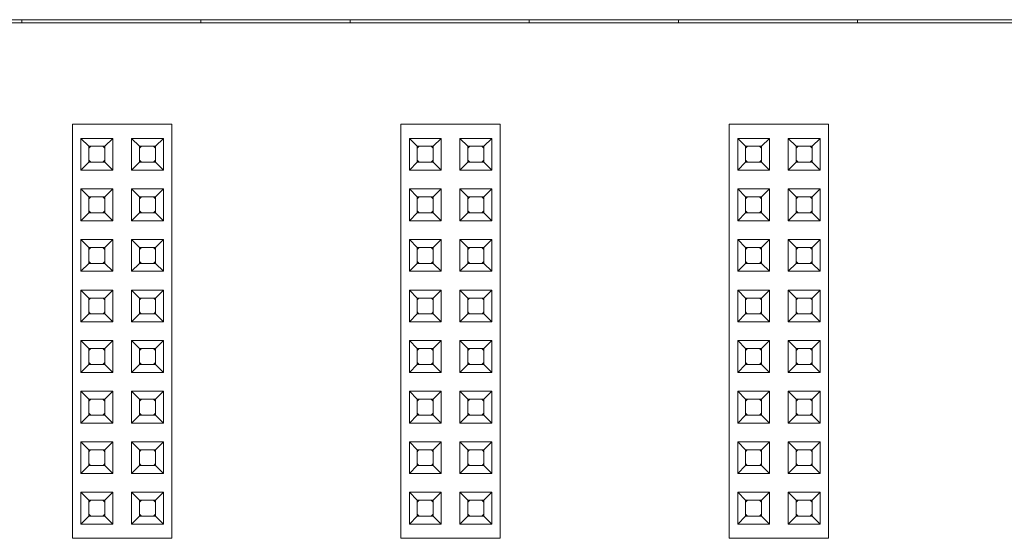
# Model space of a CAD drawing. Header units: millimetres. Extents: x -85 to 520, y 111 to 242.
# Tile 24 of 36: x 320 to 370, y 184 to 210. Entities that reach past the tile are written whole.
import ezdxf

# ---------------------------------------------------------------- set-up
doc = ezdxf.new("R2010")
doc.units = ezdxf.units.MM

msp = doc.modelspace()

# ---------------------------------------------------------------- linework, layer by layer
at = {"color": 7, "linetype": 'Continuous', "lineweight": 15}
for p, q in [((484.628, 209.466), (-82.554, 209.466)), ((465.346, 209.616), (300.346, 209.616)), ((320.596, 209.466), (320.596, 209.616)), ((329.596, 209.466), (329.596, 209.616)), ((337.096, 209.466), (337.096, 209.616)), ((346.096, 209.466), (346.096, 209.616)), ((353.596, 209.466), (353.596, 209.616)), ((362.596, 209.616), (362.596, 209.466)), ((323.146, 183.566), (323.146, 204.366)), ((323.146, 204.366), (328.146, 204.366)), ((328.146, 183.566), (328.146, 204.366)), ((339.646, 183.566), (339.646, 204.366)), ((339.646, 204.366), (344.646, 204.366)), ((344.646, 183.566), (344.646, 204.366)), ((356.146, 183.566), (356.146, 204.366)), ((356.146, 204.366), (361.146, 204.366)), ((361.146, 183.566), (361.146, 204.366)), ((323.576, 203.656), (325.176, 203.656)), ((323.576, 203.656), (323.976, 203.256)), ((323.576, 202.056), (323.576, 203.656)), ((324.776, 203.256), (325.176, 203.656)), ((325.176, 203.656), (325.176, 202.056)), ((326.116, 202.056), (326.116, 203.656)), ((326.116, 203.656), (326.516, 203.256)), ((326.116, 203.656), (327.716, 203.656)), ((327.316, 203.256), (327.716, 203.656)), ((327.716, 203.656), (327.716, 202.056)), ((340.076, 203.656), (341.676, 203.656)), ((340.076, 202.056), (340.076, 203.656)), ((340.076, 203.656), (340.476, 203.256)), ((341.276, 203.256), (341.676, 203.656)), ((341.676, 203.656), (341.676, 202.056)), ((342.616, 203.656), (344.216, 203.656)), ((342.616, 203.656), (343.016, 203.256)), ((342.616, 202.056), (342.616, 203.656)), ((343.816, 203.256), (344.216, 203.656)), ((344.216, 203.656), (344.216, 202.056)), ((356.576, 202.056), (356.576, 203.656)), ((356.576, 203.656), (356.976, 203.256)), ((356.576, 203.656), (358.176, 203.656)), ((357.776, 203.256), (358.176, 203.656)), ((358.176, 203.656), (358.176, 202.056)), ((359.116, 203.656), (360.716, 203.656)), ((359.116, 202.056), (359.116, 203.656)), ((359.116, 203.656), (359.516, 203.256)), ((360.316, 203.256), (360.716, 203.656)), ((360.716, 203.656), (360.716, 202.056)), ((323.976, 203.256), (324.776, 203.256)), ((323.976, 202.456), (323.976, 203.256)), ((324.776, 203.256), (324.776, 202.456)), ((326.516, 202.456), (326.516, 203.256)), ((326.516, 203.256), (327.316, 203.256)), ((327.316, 203.256), (327.316, 202.456)), ((340.476, 203.256), (341.276, 203.256)), ((340.476, 202.456), (340.476, 203.256)), ((341.276, 203.256), (341.276, 202.456)), ((343.016, 203.256), (343.816, 203.256)), ((343.016, 202.456), (343.016, 203.256)), ((343.816, 203.256), (343.816, 202.456)), ((356.976, 202.456), (356.976, 203.256)), ((356.976, 203.256), (357.776, 203.256)), ((357.776, 203.256), (357.776, 202.456)), ((359.516, 203.256), (360.316, 203.256)), ((359.516, 202.456), (359.516, 203.256)), ((360.316, 203.256), (360.316, 202.456)), ((323.576, 202.056), (323.976, 202.456)), ((324.776, 202.456), (323.976, 202.456)), ((325.176, 202.056), (324.776, 202.456)), ((326.116, 202.056), (326.516, 202.456)), ((327.316, 202.456), (326.516, 202.456)), ((327.716, 202.056), (327.316, 202.456)), ((340.076, 202.056), (340.476, 202.456)), ((341.276, 202.456), (340.476, 202.456)), ((341.676, 202.056), (341.276, 202.456)), ((342.616, 202.056), (343.016, 202.456)), ((343.816, 202.456), (343.016, 202.456)), ((344.216, 202.056), (343.816, 202.456)), ((356.576, 202.056), (356.976, 202.456)), ((357.776, 202.456), (356.976, 202.456)), ((358.176, 202.056), (357.776, 202.456)), ((359.116, 202.056), (359.516, 202.456)), ((360.316, 202.456), (359.516, 202.456)), ((360.716, 202.056), (360.316, 202.456)), ((325.176, 202.056), (323.576, 202.056)), ((327.716, 202.056), (326.116, 202.056)), ((341.676, 202.056), (340.076, 202.056)), ((344.216, 202.056), (342.616, 202.056)), ((358.176, 202.056), (356.576, 202.056)), ((360.716, 202.056), (359.116, 202.056)), ((323.576, 201.116), (325.176, 201.116)), ((323.576, 201.116), (323.976, 200.716)), ((323.576, 199.516), (323.576, 201.116)), ((324.776, 200.716), (325.176, 201.116)), ((325.176, 201.116), (325.176, 199.516)), ((326.116, 199.516), (326.116, 201.116)), ((326.116, 201.116), (326.516, 200.716)), ((326.116, 201.116), (327.716, 201.116)), ((327.316, 200.716), (327.716, 201.116)), ((327.716, 201.116), (327.716, 199.516)), ((340.076, 201.116), (341.676, 201.116)), ((340.076, 199.516), (340.076, 201.116)), ((340.076, 201.116), (340.476, 200.716)), ((341.276, 200.716), (341.676, 201.116)), ((341.676, 201.116), (341.676, 199.516)), ((342.616, 201.116), (344.216, 201.116)), ((342.616, 201.116), (343.016, 200.716)), ((342.616, 199.516), (342.616, 201.116)), ((343.816, 200.716), (344.216, 201.116)), ((344.216, 201.116), (344.216, 199.516)), ((356.576, 199.516), (356.576, 201.116)), ((356.576, 201.116), (356.976, 200.716)), ((356.576, 201.116), (358.176, 201.116)), ((357.776, 200.716), (358.176, 201.116)), ((358.176, 201.116), (358.176, 199.516)), ((359.116, 201.116), (360.716, 201.116)), ((359.116, 199.516), (359.116, 201.116)), ((359.116, 201.116), (359.516, 200.716)), ((360.316, 200.716), (360.716, 201.116)), ((360.716, 201.116), (360.716, 199.516)), ((323.976, 200.716), (324.776, 200.716)), ((323.976, 199.916), (323.976, 200.716)), ((324.776, 200.716), (324.776, 199.916)), ((326.516, 199.916), (326.516, 200.716)), ((326.516, 200.716), (327.316, 200.716)), ((327.316, 200.716), (327.316, 199.916)), ((340.476, 200.716), (341.276, 200.716)), ((340.476, 199.916), (340.476, 200.716)), ((341.276, 200.716), (341.276, 199.916)), ((343.016, 200.716), (343.816, 200.716)), ((343.016, 199.916), (343.016, 200.716)), ((343.816, 200.716), (343.816, 199.916)), ((356.976, 199.916), (356.976, 200.716)), ((356.976, 200.716), (357.776, 200.716)), ((357.776, 200.716), (357.776, 199.916)), ((359.516, 199.916), (359.516, 200.716)), ((359.516, 200.716), (360.316, 200.716)), ((360.316, 200.716), (360.316, 199.916)), ((323.576, 199.516), (323.976, 199.916)), ((324.776, 199.916), (323.976, 199.916)), ((325.176, 199.516), (324.776, 199.916)), ((326.116, 199.516), (326.516, 199.916)), ((327.316, 199.916), (326.516, 199.916)), ((327.716, 199.516), (327.316, 199.916)), ((340.076, 199.516), (340.476, 199.916)), ((341.276, 199.916), (340.476, 199.916)), ((341.676, 199.516), (341.276, 199.916)), ((342.616, 199.516), (343.016, 199.916)), ((343.816, 199.916), (343.016, 199.916)), ((344.216, 199.516), (343.816, 199.916)), ((356.576, 199.516), (356.976, 199.916)), ((357.776, 199.916), (356.976, 199.916)), ((358.176, 199.516), (357.776, 199.916)), ((359.116, 199.516), (359.516, 199.916)), ((360.316, 199.916), (359.516, 199.916)), ((360.716, 199.516), (360.316, 199.916)), ((325.176, 199.516), (323.576, 199.516)), ((327.716, 199.516), (326.116, 199.516)), ((341.676, 199.516), (340.076, 199.516)), ((344.216, 199.516), (342.616, 199.516)), ((358.176, 199.516), (356.576, 199.516)), ((360.716, 199.516), (359.116, 199.516)), ((323.576, 196.976), (323.576, 198.576)), ((323.576, 198.576), (323.976, 198.176)), ((323.576, 198.576), (325.176, 198.576)), ((324.776, 198.176), (325.176, 198.576)), ((325.176, 198.576), (325.176, 196.976)), ((326.116, 198.576), (327.716, 198.576)), ((326.116, 198.576), (326.516, 198.176)), ((326.116, 196.976), (326.116, 198.576)), ((327.316, 198.176), (327.716, 198.576)), ((327.716, 198.576), (327.716, 196.976)), ((340.076, 198.576), (341.676, 198.576)), ((340.076, 198.576), (340.476, 198.176)), ((340.076, 196.976), (340.076, 198.576)), ((341.276, 198.176), (341.676, 198.576)), ((341.676, 198.576), (341.676, 196.976)), ((342.616, 196.976), (342.616, 198.576)), ((342.616, 198.576), (343.016, 198.176)), ((342.616, 198.576), (344.216, 198.576)), ((343.816, 198.176), (344.216, 198.576)), ((344.216, 198.576), (344.216, 196.976)), ((356.576, 196.976), (356.576, 198.576)), ((356.576, 198.576), (356.976, 198.176)), ((356.576, 198.576), (358.176, 198.576)), ((357.776, 198.176), (358.176, 198.576)), ((358.176, 198.576), (358.176, 196.976)), ((359.116, 198.576), (360.716, 198.576)), ((359.116, 196.976), (359.116, 198.576)), ((359.116, 198.576), (359.516, 198.176)), ((360.316, 198.176), (360.716, 198.576)), ((360.716, 198.576), (360.716, 196.976)), ((323.976, 197.376), (323.976, 198.176)), ((323.976, 198.176), (324.776, 198.176)), ((324.776, 198.176), (324.776, 197.376)), ((326.516, 198.176), (327.316, 198.176)), ((326.516, 197.376), (326.516, 198.176)), ((327.316, 198.176), (327.316, 197.376)), ((340.476, 198.176), (341.276, 198.176)), ((340.476, 197.376), (340.476, 198.176)), ((341.276, 198.176), (341.276, 197.376)), ((343.016, 197.376), (343.016, 198.176)), ((343.016, 198.176), (343.816, 198.176)), ((343.816, 198.176), (343.816, 197.376)), ((356.976, 197.376), (356.976, 198.176)), ((356.976, 198.176), (357.776, 198.176)), ((357.776, 198.176), (357.776, 197.376)), ((359.516, 197.376), (359.516, 198.176)), ((359.516, 198.176), (360.316, 198.176)), ((360.316, 198.176), (360.316, 197.376)), ((323.576, 196.976), (323.976, 197.376)), ((325.176, 196.976), (323.576, 196.976)), ((324.776, 197.376), (323.976, 197.376)), ((325.176, 196.976), (324.776, 197.376)), ((326.116, 196.976), (326.516, 197.376)), ((327.716, 196.976), (326.116, 196.976)), ((327.316, 197.376), (326.516, 197.376)), ((327.716, 196.976), (327.316, 197.376)), ((340.076, 196.976), (340.476, 197.376)), ((341.676, 196.976), (340.076, 196.976)), ((341.276, 197.376), (340.476, 197.376)), ((341.676, 196.976), (341.276, 197.376)), ((342.616, 196.976), (343.016, 197.376)), ((344.216, 196.976), (342.616, 196.976)), ((343.816, 197.376), (343.016, 197.376)), ((344.216, 196.976), (343.816, 197.376)), ((356.576, 196.976), (356.976, 197.376)), ((358.176, 196.976), (356.576, 196.976)), ((357.776, 197.376), (356.976, 197.376)), ((358.176, 196.976), (357.776, 197.376)), ((359.116, 196.976), (359.516, 197.376)), ((360.716, 196.976), (359.116, 196.976)), ((360.316, 197.376), (359.516, 197.376)), ((360.716, 196.976), (360.316, 197.376)), ((323.576, 196.036), (325.176, 196.036)), ((323.576, 196.036), (323.976, 195.636)), ((323.576, 194.436), (323.576, 196.036)), ((324.776, 195.636), (325.176, 196.036)), ((325.176, 196.036), (325.176, 194.436)), ((326.116, 194.436), (326.116, 196.036)), ((326.116, 196.036), (326.516, 195.636)), ((326.116, 196.036), (327.716, 196.036)), ((327.316, 195.636), (327.716, 196.036)), ((327.716, 196.036), (327.716, 194.436)), ((340.076, 194.436), (340.076, 196.036)), ((340.076, 196.036), (340.476, 195.636)), ((340.076, 196.036), (341.676, 196.036)), ((341.276, 195.636), (341.676, 196.036)), ((341.676, 196.036), (341.676, 194.436)), ((342.616, 196.036), (344.216, 196.036)), ((342.616, 196.036), (343.016, 195.636)), ((342.616, 194.436), (342.616, 196.036)), ((343.816, 195.636), (344.216, 196.036)), ((344.216, 196.036), (344.216, 194.436)), ((356.576, 194.436), (356.576, 196.036)), ((356.576, 196.036), (356.976, 195.636)), ((356.576, 196.036), (358.176, 196.036)), ((357.776, 195.636), (358.176, 196.036)), ((358.176, 196.036), (358.176, 194.436)), ((359.116, 196.036), (360.716, 196.036)), ((359.116, 194.436), (359.116, 196.036)), ((359.116, 196.036), (359.516, 195.636)), ((360.316, 195.636), (360.716, 196.036)), ((360.716, 196.036), (360.716, 194.436)), ((323.976, 195.636), (324.776, 195.636)), ((323.976, 194.836), (323.976, 195.636)), ((324.776, 195.636), (324.776, 194.836)), ((326.516, 194.836), (326.516, 195.636)), ((326.516, 195.636), (327.316, 195.636)), ((327.316, 195.636), (327.316, 194.836)), ((340.476, 194.836), (340.476, 195.636)), ((340.476, 195.636), (341.276, 195.636)), ((341.276, 195.636), (341.276, 194.836)), ((343.016, 195.636), (343.816, 195.636)), ((343.016, 194.836), (343.016, 195.636)), ((343.816, 195.636), (343.816, 194.836)), ((356.976, 194.836), (356.976, 195.636)), ((356.976, 195.636), (357.776, 195.636)), ((357.776, 195.636), (357.776, 194.836)), ((359.516, 195.636), (360.316, 195.636)), ((359.516, 194.836), (359.516, 195.636)), ((360.316, 195.636), (360.316, 194.836)), ((323.576, 194.436), (323.976, 194.836)), ((324.776, 194.836), (323.976, 194.836)), ((325.176, 194.436), (324.776, 194.836)), ((326.116, 194.436), (326.516, 194.836)), ((327.316, 194.836), (326.516, 194.836)), ((327.716, 194.436), (327.316, 194.836)), ((340.076, 194.436), (340.476, 194.836)), ((341.276, 194.836), (340.476, 194.836)), ((341.676, 194.436), (341.276, 194.836)), ((342.616, 194.436), (343.016, 194.836)), ((343.816, 194.836), (343.016, 194.836)), ((344.216, 194.436), (343.816, 194.836)), ((356.576, 194.436), (356.976, 194.836)), ((357.776, 194.836), (356.976, 194.836)), ((358.176, 194.436), (357.776, 194.836)), ((359.116, 194.436), (359.516, 194.836)), ((360.316, 194.836), (359.516, 194.836)), ((360.716, 194.436), (360.316, 194.836)), ((325.176, 194.436), (323.576, 194.436)), ((327.716, 194.436), (326.116, 194.436)), ((341.676, 194.436), (340.076, 194.436)), ((344.216, 194.436), (342.616, 194.436)), ((358.176, 194.436), (356.576, 194.436)), ((360.716, 194.436), (359.116, 194.436)), ((323.576, 191.896), (323.576, 193.496)), ((323.576, 193.496), (323.976, 193.096)), ((323.576, 193.496), (325.176, 193.496)), ((324.776, 193.096), (325.176, 193.496)), ((325.176, 193.496), (325.176, 191.896)), ((326.116, 193.496), (327.716, 193.496)), ((326.116, 193.496), (326.516, 193.096)), ((326.116, 191.896), (326.116, 193.496)), ((327.316, 193.096), (327.716, 193.496)), ((327.716, 193.496), (327.716, 191.896)), ((340.076, 193.496), (341.676, 193.496)), ((340.076, 193.496), (340.476, 193.096)), ((340.076, 191.896), (340.076, 193.496)), ((341.276, 193.096), (341.676, 193.496)), ((341.676, 193.496), (341.676, 191.896)), ((342.616, 193.496), (344.216, 193.496)), ((342.616, 193.496), (343.016, 193.096)), ((342.616, 191.896), (342.616, 193.496)), ((343.816, 193.096), (344.216, 193.496)), ((344.216, 193.496), (344.216, 191.896)), ((356.576, 191.896), (356.576, 193.496)), ((356.576, 193.496), (356.976, 193.096)), ((356.576, 193.496), (358.176, 193.496)), ((357.776, 193.096), (358.176, 193.496)), ((358.176, 193.496), (358.176, 191.896)), ((359.116, 193.496), (360.716, 193.496)), ((359.116, 191.896), (359.116, 193.496)), ((359.116, 193.496), (359.516, 193.096)), ((360.316, 193.096), (360.716, 193.496)), ((360.716, 193.496), (360.716, 191.896)), ((323.976, 192.296), (323.976, 193.096)), ((323.976, 193.096), (324.776, 193.096)), ((324.776, 193.096), (324.776, 192.296)), ((326.516, 193.096), (327.316, 193.096)), ((326.516, 192.296), (326.516, 193.096)), ((327.316, 193.096), (327.316, 192.296)), ((340.476, 193.096), (341.276, 193.096)), ((340.476, 192.296), (340.476, 193.096)), ((341.276, 193.096), (341.276, 192.296)), ((343.016, 193.096), (343.816, 193.096)), ((343.016, 192.296), (343.016, 193.096)), ((343.816, 193.096), (343.816, 192.296)), ((356.976, 192.296), (356.976, 193.096)), ((356.976, 193.096), (357.776, 193.096)), ((357.776, 193.096), (357.776, 192.296)), ((359.516, 192.296), (359.516, 193.096)), ((359.516, 193.096), (360.316, 193.096)), ((360.316, 193.096), (360.316, 192.296)), ((323.576, 191.896), (323.976, 192.296)), ((324.776, 192.296), (323.976, 192.296)), ((325.176, 191.896), (324.776, 192.296)), ((326.116, 191.896), (326.516, 192.296)), ((327.316, 192.296), (326.516, 192.296)), ((327.716, 191.896), (327.316, 192.296)), ((340.076, 191.896), (340.476, 192.296)), ((341.276, 192.296), (340.476, 192.296)), ((341.676, 191.896), (341.276, 192.296)), ((342.616, 191.896), (343.016, 192.296)), ((343.816, 192.296), (343.016, 192.296)), ((344.216, 191.896), (343.816, 192.296)), ((356.576, 191.896), (356.976, 192.296)), ((357.776, 192.296), (356.976, 192.296)), ((358.176, 191.896), (357.776, 192.296)), ((359.116, 191.896), (359.516, 192.296)), ((360.316, 192.296), (359.516, 192.296)), ((360.716, 191.896), (360.316, 192.296)), ((325.176, 191.896), (323.576, 191.896)), ((327.716, 191.896), (326.116, 191.896)), ((341.676, 191.896), (340.076, 191.896)), ((344.216, 191.896), (342.616, 191.896)), ((358.176, 191.896), (356.576, 191.896)), ((360.716, 191.896), (359.116, 191.896)), ((323.576, 190.956), (325.176, 190.956)), ((323.576, 190.956), (323.976, 190.556)), ((323.576, 189.356), (323.576, 190.956)), ((323.976, 190.556), (324.776, 190.556)), ((323.976, 189.756), (323.976, 190.556)), ((324.776, 190.556), (325.176, 190.956)), ((324.776, 190.556), (324.776, 189.756)), ((325.176, 190.956), (325.176, 189.356)), ((326.116, 189.356), (326.116, 190.956)), ((326.116, 190.956), (326.516, 190.556)), ((326.116, 190.956), (327.716, 190.956)), ((326.516, 189.756), (326.516, 190.556)), ((326.516, 190.556), (327.316, 190.556)), ((327.316, 190.556), (327.716, 190.956)), ((327.316, 190.556), (327.316, 189.756)), ((327.716, 190.956), (327.716, 189.356)), ((340.076, 190.956), (341.676, 190.956)), ((340.076, 189.356), (340.076, 190.956)), ((340.076, 190.956), (340.476, 190.556)), ((340.476, 189.756), (340.476, 190.556)), ((340.476, 190.556), (341.276, 190.556)), ((341.276, 190.556), (341.676, 190.956)), ((341.276, 190.556), (341.276, 189.756)), ((341.676, 190.956), (341.676, 189.356)), ((342.616, 189.356), (342.616, 190.956)), ((342.616, 190.956), (343.016, 190.556)), ((342.616, 190.956), (344.216, 190.956)), ((343.016, 189.756), (343.016, 190.556)), ((343.016, 190.556), (343.816, 190.556)), ((343.816, 190.556), (344.216, 190.956)), ((343.816, 190.556), (343.816, 189.756)), ((344.216, 190.956), (344.216, 189.356)), ((356.576, 190.956), (358.176, 190.956)), ((356.576, 189.356), (356.576, 190.956)), ((356.576, 190.956), (356.976, 190.556)), ((356.976, 189.756), (356.976, 190.556)), ((356.976, 190.556), (357.776, 190.556)), ((357.776, 190.556), (358.176, 190.956)), ((357.776, 190.556), (357.776, 189.756)), ((358.176, 190.956), (358.176, 189.356)), ((359.116, 190.956), (360.716, 190.956)), ((359.116, 189.356), (359.116, 190.956)), ((359.116, 190.956), (359.516, 190.556)), ((359.516, 190.556), (360.316, 190.556)), ((359.516, 189.756), (359.516, 190.556)), ((360.316, 190.556), (360.716, 190.956)), ((360.316, 190.556), (360.316, 189.756)), ((360.716, 190.956), (360.716, 189.356)), ((323.576, 189.356), (323.976, 189.756)), ((324.776, 189.756), (323.976, 189.756)), ((325.176, 189.356), (324.776, 189.756)), ((326.116, 189.356), (326.516, 189.756)), ((327.316, 189.756), (326.516, 189.756)), ((327.716, 189.356), (327.316, 189.756)), ((340.076, 189.356), (340.476, 189.756)), ((341.276, 189.756), (340.476, 189.756)), ((341.676, 189.356), (341.276, 189.756)), ((342.616, 189.356), (343.016, 189.756)), ((343.816, 189.756), (343.016, 189.756)), ((344.216, 189.356), (343.816, 189.756)), ((356.576, 189.356), (356.976, 189.756)), ((357.776, 189.756), (356.976, 189.756)), ((358.176, 189.356), (357.776, 189.756)), ((359.116, 189.356), (359.516, 189.756)), ((360.316, 189.756), (359.516, 189.756)), ((360.716, 189.356), (360.316, 189.756)), ((325.176, 189.356), (323.576, 189.356)), ((327.716, 189.356), (326.116, 189.356)), ((341.676, 189.356), (340.076, 189.356)), ((344.216, 189.356), (342.616, 189.356)), ((358.176, 189.356), (356.576, 189.356)), ((360.716, 189.356), (359.116, 189.356)), ((323.576, 186.816), (323.576, 188.416)), ((323.576, 188.416), (323.976, 188.016)), ((323.576, 188.416), (325.176, 188.416)), ((323.976, 187.216), (323.976, 188.016)), ((323.976, 188.016), (324.776, 188.016)), ((324.776, 188.016), (325.176, 188.416)), ((324.776, 188.016), (324.776, 187.216)), ((325.176, 188.416), (325.176, 186.816)), ((326.116, 188.416), (327.716, 188.416)), ((326.116, 188.416), (326.516, 188.016)), ((326.116, 186.816), (326.116, 188.416)), ((326.516, 188.016), (327.316, 188.016)), ((326.516, 187.216), (326.516, 188.016)), ((327.316, 188.016), (327.716, 188.416)), ((327.316, 188.016), (327.316, 187.216)), ((327.716, 188.416), (327.716, 186.816)), ((340.076, 188.416), (341.676, 188.416)), ((340.076, 186.816), (340.076, 188.416)), ((340.076, 188.416), (340.476, 188.016)), ((340.476, 188.016), (341.276, 188.016)), ((340.476, 187.216), (340.476, 188.016)), ((341.276, 188.016), (341.676, 188.416)), ((341.276, 188.016), (341.276, 187.216)), ((341.676, 188.416), (341.676, 186.816)), ((342.616, 186.816), (342.616, 188.416)), ((342.616, 188.416), (343.016, 188.016)), ((342.616, 188.416), (344.216, 188.416)), ((343.016, 187.216), (343.016, 188.016)), ((343.016, 188.016), (343.816, 188.016)), ((343.816, 188.016), (344.216, 188.416)), ((343.816, 188.016), (343.816, 187.216)), ((344.216, 188.416), (344.216, 186.816)), ((356.576, 188.416), (358.176, 188.416)), ((356.576, 186.816), (356.576, 188.416)), ((356.576, 188.416), (356.976, 188.016)), ((356.976, 187.216), (356.976, 188.016)), ((356.976, 188.016), (357.776, 188.016)), ((357.776, 188.016), (358.176, 188.416)), ((357.776, 188.016), (357.776, 187.216)), ((358.176, 188.416), (358.176, 186.816)), ((359.116, 188.416), (360.716, 188.416)), ((359.116, 186.816), (359.116, 188.416)), ((359.116, 188.416), (359.516, 188.016)), ((359.516, 187.216), (359.516, 188.016)), ((359.516, 188.016), (360.316, 188.016)), ((360.316, 188.016), (360.716, 188.416)), ((360.316, 188.016), (360.316, 187.216)), ((360.716, 188.416), (360.716, 186.816)), ((323.576, 186.816), (323.976, 187.216)), ((324.776, 187.216), (323.976, 187.216)), ((325.176, 186.816), (324.776, 187.216)), ((326.116, 186.816), (326.516, 187.216)), ((327.316, 187.216), (326.516, 187.216)), ((327.716, 186.816), (327.316, 187.216)), ((340.076, 186.816), (340.476, 187.216)), ((341.276, 187.216), (340.476, 187.216)), ((341.676, 186.816), (341.276, 187.216)), ((342.616, 186.816), (343.016, 187.216)), ((343.816, 187.216), (343.016, 187.216)), ((344.216, 186.816), (343.816, 187.216)), ((356.576, 186.816), (356.976, 187.216)), ((357.776, 187.216), (356.976, 187.216)), ((358.176, 186.816), (357.776, 187.216)), ((359.116, 186.816), (359.516, 187.216)), ((360.316, 187.216), (359.516, 187.216)), ((360.716, 186.816), (360.316, 187.216)), ((325.176, 186.816), (323.576, 186.816)), ((327.716, 186.816), (326.116, 186.816)), ((341.676, 186.816), (340.076, 186.816)), ((344.216, 186.816), (342.616, 186.816)), ((358.176, 186.816), (356.576, 186.816)), ((360.716, 186.816), (359.116, 186.816)), ((323.576, 184.276), (323.576, 185.876)), ((323.576, 185.876), (323.976, 185.476)), ((323.576, 185.876), (325.176, 185.876)), ((324.776, 185.476), (325.176, 185.876)), ((325.176, 185.876), (325.176, 184.276)), ((326.116, 185.876), (327.716, 185.876)), ((326.116, 185.876), (326.516, 185.476)), ((326.116, 184.276), (326.116, 185.876)), ((327.316, 185.476), (327.716, 185.876)), ((327.716, 185.876), (327.716, 184.276)), ((340.076, 185.876), (341.676, 185.876)), ((340.076, 184.276), (340.076, 185.876)), ((340.076, 185.876), (340.476, 185.476)), ((341.276, 185.476), (341.676, 185.876)), ((341.676, 185.876), (341.676, 184.276)), ((342.616, 185.876), (344.216, 185.876)), ((342.616, 184.276), (342.616, 185.876)), ((342.616, 185.876), (343.016, 185.476)), ((343.816, 185.476), (344.216, 185.876)), ((344.216, 185.876), (344.216, 184.276)), ((356.576, 185.876), (358.176, 185.876)), ((356.576, 184.276), (356.576, 185.876)), ((356.576, 185.876), (356.976, 185.476)), ((357.776, 185.476), (358.176, 185.876)), ((358.176, 185.876), (358.176, 184.276)), ((359.116, 185.876), (360.716, 185.876)), ((359.116, 184.276), (359.116, 185.876)), ((359.116, 185.876), (359.516, 185.476)), ((360.316, 185.476), (360.716, 185.876)), ((360.716, 185.876), (360.716, 184.276)), ((323.976, 184.676), (323.976, 185.476)), ((323.976, 185.476), (324.776, 185.476)), ((324.776, 185.476), (324.776, 184.676)), ((326.516, 185.476), (327.316, 185.476)), ((326.516, 184.676), (326.516, 185.476)), ((327.316, 185.476), (327.316, 184.676)), ((340.476, 185.476), (341.276, 185.476)), ((340.476, 184.676), (340.476, 185.476)), ((341.276, 185.476), (341.276, 184.676)), ((343.016, 185.476), (343.816, 185.476)), ((343.016, 184.676), (343.016, 185.476)), ((343.816, 185.476), (343.816, 184.676)), ((356.976, 185.476), (357.776, 185.476)), ((356.976, 184.676), (356.976, 185.476)), ((357.776, 185.476), (357.776, 184.676)), ((359.516, 185.476), (360.316, 185.476)), ((359.516, 184.676), (359.516, 185.476)), ((360.316, 185.476), (360.316, 184.676)), ((323.576, 184.276), (323.976, 184.676)), ((324.776, 184.676), (323.976, 184.676)), ((325.176, 184.276), (324.776, 184.676)), ((326.116, 184.276), (326.516, 184.676)), ((327.316, 184.676), (326.516, 184.676)), ((327.716, 184.276), (327.316, 184.676)), ((340.076, 184.276), (340.476, 184.676)), ((341.276, 184.676), (340.476, 184.676)), ((341.676, 184.276), (341.276, 184.676)), ((342.616, 184.276), (343.016, 184.676)), ((343.816, 184.676), (343.016, 184.676)), ((344.216, 184.276), (343.816, 184.676)), ((356.576, 184.276), (356.976, 184.676)), ((357.776, 184.676), (356.976, 184.676)), ((358.176, 184.276), (357.776, 184.676)), ((359.116, 184.276), (359.516, 184.676)), ((360.316, 184.676), (359.516, 184.676)), ((360.716, 184.276), (360.316, 184.676)), ((325.176, 184.276), (323.576, 184.276)), ((327.716, 184.276), (326.116, 184.276)), ((341.676, 184.276), (340.076, 184.276)), ((344.216, 184.276), (342.616, 184.276)), ((358.176, 184.276), (356.576, 184.276)), ((360.716, 184.276), (359.116, 184.276)), ((323.146, 183.566), (328.146, 183.566)), ((339.646, 183.566), (344.646, 183.566)), ((356.146, 183.566), (361.146, 183.566))]:
    msp.add_line(p, q, dxfattribs=at)
at = {"color": 7, "linetype": 'Continuous', "lineweight": 15, "flags": 128}
for points in [[(323.976, 203.156), (324.023, 203.209), (324.076, 203.256)], [(324.676, 203.256), (324.73, 203.209), (324.776, 203.156)], [(326.516, 203.156), (326.563, 203.209), (326.616, 203.256)], [(327.216, 203.256), (327.27, 203.209), (327.316, 203.156)], [(340.476, 203.156), (340.523, 203.209), (340.576, 203.256)], [(341.176, 203.256), (341.23, 203.209), (341.276, 203.156)], [(343.016, 203.156), (343.063, 203.209), (343.116, 203.256)], [(343.716, 203.256), (343.77, 203.209), (343.816, 203.156)], [(356.976, 203.156), (357.023, 203.209), (357.076, 203.256)], [(357.676, 203.256), (357.73, 203.209), (357.776, 203.156)], [(359.516, 203.156), (359.563, 203.209), (359.616, 203.256)], [(360.216, 203.256), (360.27, 203.209), (360.316, 203.156)], [(324.076, 202.456), (324.023, 202.502), (323.976, 202.556)], [(324.776, 202.556), (324.73, 202.502), (324.676, 202.456)], [(326.616, 202.456), (326.563, 202.502), (326.516, 202.556)], [(327.316, 202.556), (327.27, 202.502), (327.216, 202.456)], [(340.576, 202.456), (340.523, 202.502), (340.476, 202.556)], [(341.276, 202.556), (341.23, 202.502), (341.176, 202.456)], [(343.116, 202.456), (343.063, 202.502), (343.016, 202.556)], [(343.816, 202.556), (343.77, 202.502), (343.716, 202.456)], [(357.076, 202.456), (357.023, 202.502), (356.976, 202.556)], [(357.776, 202.556), (357.73, 202.502), (357.676, 202.456)], [(359.616, 202.456), (359.563, 202.502), (359.516, 202.556)], [(360.316, 202.556), (360.27, 202.502), (360.216, 202.456)], [(323.976, 200.616), (324.023, 200.669), (324.076, 200.716)], [(324.676, 200.716), (324.73, 200.669), (324.776, 200.616)], [(326.516, 200.616), (326.563, 200.669), (326.616, 200.716)], [(327.216, 200.716), (327.27, 200.669), (327.316, 200.616)], [(340.476, 200.616), (340.523, 200.669), (340.576, 200.716)], [(341.176, 200.716), (341.23, 200.669), (341.276, 200.616)], [(343.016, 200.616), (343.063, 200.669), (343.116, 200.716)], [(343.716, 200.716), (343.77, 200.669), (343.816, 200.616)], [(356.976, 200.616), (357.023, 200.669), (357.076, 200.716)], [(357.676, 200.716), (357.73, 200.669), (357.776, 200.616)], [(359.516, 200.616), (359.563, 200.669), (359.616, 200.716)], [(360.216, 200.716), (360.27, 200.669), (360.316, 200.616)], [(324.076, 199.916), (324.023, 199.962), (323.976, 200.016)], [(324.776, 200.016), (324.73, 199.962), (324.676, 199.916)], [(326.616, 199.916), (326.563, 199.962), (326.516, 200.016)], [(327.316, 200.016), (327.27, 199.962), (327.216, 199.916)], [(340.576, 199.916), (340.523, 199.962), (340.476, 200.016)], [(341.276, 200.016), (341.23, 199.962), (341.176, 199.916)], [(343.116, 199.916), (343.063, 199.962), (343.016, 200.016)], [(343.816, 200.016), (343.77, 199.962), (343.716, 199.916)], [(357.076, 199.916), (357.023, 199.962), (356.976, 200.016)], [(357.776, 200.016), (357.73, 199.962), (357.676, 199.916)], [(359.616, 199.916), (359.563, 199.962), (359.516, 200.016)], [(360.316, 200.016), (360.27, 199.962), (360.216, 199.916)], [(323.976, 198.076), (324.023, 198.129), (324.076, 198.176)], [(324.676, 198.176), (324.73, 198.129), (324.776, 198.076)], [(326.516, 198.076), (326.563, 198.129), (326.616, 198.176)], [(327.216, 198.176), (327.27, 198.129), (327.316, 198.076)], [(340.476, 198.076), (340.523, 198.129), (340.576, 198.176)], [(341.176, 198.176), (341.23, 198.129), (341.276, 198.076)], [(343.016, 198.076), (343.063, 198.129), (343.116, 198.176)], [(343.716, 198.176), (343.77, 198.129), (343.816, 198.076)], [(356.976, 198.076), (357.023, 198.129), (357.076, 198.176)], [(357.676, 198.176), (357.73, 198.129), (357.776, 198.076)], [(359.516, 198.076), (359.563, 198.129), (359.616, 198.176)], [(360.216, 198.176), (360.27, 198.129), (360.316, 198.076)], [(324.076, 197.376), (324.023, 197.422), (323.976, 197.476)], [(324.776, 197.476), (324.73, 197.422), (324.676, 197.376)], [(326.616, 197.376), (326.563, 197.422), (326.516, 197.476)], [(327.316, 197.476), (327.27, 197.422), (327.216, 197.376)], [(340.576, 197.376), (340.523, 197.422), (340.476, 197.476)], [(341.276, 197.476), (341.23, 197.422), (341.176, 197.376)], [(343.116, 197.376), (343.063, 197.422), (343.016, 197.476)], [(343.816, 197.476), (343.77, 197.422), (343.716, 197.376)], [(357.076, 197.376), (357.023, 197.422), (356.976, 197.476)], [(357.776, 197.476), (357.73, 197.422), (357.676, 197.376)], [(359.616, 197.376), (359.563, 197.422), (359.516, 197.476)], [(360.316, 197.476), (360.27, 197.422), (360.216, 197.376)], [(323.976, 195.536), (324.023, 195.589), (324.076, 195.636)], [(324.676, 195.636), (324.73, 195.589), (324.776, 195.536)], [(326.516, 195.536), (326.563, 195.589), (326.616, 195.636)], [(327.216, 195.636), (327.27, 195.589), (327.316, 195.536)], [(340.476, 195.536), (340.523, 195.589), (340.576, 195.636)], [(341.176, 195.636), (341.23, 195.589), (341.276, 195.536)], [(343.016, 195.536), (343.063, 195.589), (343.116, 195.636)], [(343.716, 195.636), (343.77, 195.589), (343.816, 195.536)], [(356.976, 195.536), (357.023, 195.589), (357.076, 195.636)], [(357.676, 195.636), (357.73, 195.589), (357.776, 195.536)], [(359.516, 195.536), (359.563, 195.589), (359.616, 195.636)], [(360.216, 195.636), (360.27, 195.589), (360.316, 195.536)], [(324.076, 194.836), (324.023, 194.882), (323.976, 194.936)], [(324.776, 194.936), (324.73, 194.882), (324.676, 194.836)], [(326.616, 194.836), (326.563, 194.882), (326.516, 194.936)], [(327.316, 194.936), (327.27, 194.882), (327.216, 194.836)], [(340.576, 194.836), (340.523, 194.882), (340.476, 194.936)], [(341.276, 194.936), (341.23, 194.882), (341.176, 194.836)], [(343.116, 194.836), (343.063, 194.882), (343.016, 194.936)], [(343.816, 194.936), (343.77, 194.882), (343.716, 194.836)], [(357.076, 194.836), (357.023, 194.882), (356.976, 194.936)], [(357.776, 194.936), (357.73, 194.882), (357.676, 194.836)], [(359.616, 194.836), (359.563, 194.882), (359.516, 194.936)], [(360.316, 194.936), (360.27, 194.882), (360.216, 194.836)], [(323.976, 192.996), (324.023, 193.049), (324.076, 193.096)], [(324.676, 193.096), (324.73, 193.049), (324.776, 192.996)], [(326.516, 192.996), (326.563, 193.049), (326.616, 193.096)], [(327.216, 193.096), (327.27, 193.049), (327.316, 192.996)], [(340.476, 192.996), (340.523, 193.049), (340.576, 193.096)], [(341.176, 193.096), (341.23, 193.049), (341.276, 192.996)], [(343.016, 192.996), (343.063, 193.049), (343.116, 193.096)], [(343.716, 193.096), (343.77, 193.049), (343.816, 192.996)], [(356.976, 192.996), (357.023, 193.049), (357.076, 193.096)], [(357.676, 193.096), (357.73, 193.049), (357.776, 192.996)], [(359.516, 192.996), (359.563, 193.049), (359.616, 193.096)], [(360.216, 193.096), (360.27, 193.049), (360.316, 192.996)], [(324.076, 192.296), (324.023, 192.342), (323.976, 192.396)], [(324.776, 192.396), (324.73, 192.342), (324.676, 192.296)], [(326.616, 192.296), (326.563, 192.342), (326.516, 192.396)], [(327.316, 192.396), (327.27, 192.342), (327.216, 192.296)], [(340.576, 192.296), (340.523, 192.342), (340.476, 192.396)], [(341.276, 192.396), (341.23, 192.342), (341.176, 192.296)], [(343.116, 192.296), (343.063, 192.342), (343.016, 192.396)], [(343.816, 192.396), (343.77, 192.342), (343.716, 192.296)], [(357.076, 192.296), (357.023, 192.342), (356.976, 192.396)], [(357.776, 192.396), (357.73, 192.342), (357.676, 192.296)], [(359.616, 192.296), (359.563, 192.342), (359.516, 192.396)], [(360.316, 192.396), (360.27, 192.342), (360.216, 192.296)], [(323.976, 190.456), (324.023, 190.509), (324.076, 190.556)], [(324.676, 190.556), (324.73, 190.509), (324.776, 190.456)], [(326.516, 190.456), (326.563, 190.509), (326.616, 190.556)], [(327.216, 190.556), (327.27, 190.509), (327.316, 190.456)], [(340.476, 190.456), (340.523, 190.509), (340.576, 190.556)], [(341.176, 190.556), (341.23, 190.509), (341.276, 190.456)], [(343.016, 190.456), (343.063, 190.509), (343.116, 190.556)], [(343.716, 190.556), (343.77, 190.509), (343.816, 190.456)], [(356.976, 190.456), (357.023, 190.509), (357.076, 190.556)], [(357.676, 190.556), (357.73, 190.509), (357.776, 190.456)], [(359.516, 190.456), (359.563, 190.509), (359.616, 190.556)], [(360.216, 190.556), (360.27, 190.509), (360.316, 190.456)], [(324.076, 189.756), (324.023, 189.802), (323.976, 189.856)], [(324.776, 189.856), (324.73, 189.802), (324.676, 189.756)], [(326.616, 189.756), (326.563, 189.802), (326.516, 189.856)], [(327.316, 189.856), (327.27, 189.802), (327.216, 189.756)], [(340.576, 189.756), (340.523, 189.802), (340.476, 189.856)], [(341.276, 189.856), (341.23, 189.802), (341.176, 189.756)], [(343.116, 189.756), (343.063, 189.802), (343.016, 189.856)], [(343.816, 189.856), (343.77, 189.802), (343.716, 189.756)], [(357.076, 189.756), (357.023, 189.802), (356.976, 189.856)], [(357.776, 189.856), (357.73, 189.802), (357.676, 189.756)], [(359.616, 189.756), (359.563, 189.802), (359.516, 189.856)], [(360.316, 189.856), (360.27, 189.802), (360.216, 189.756)], [(323.976, 187.916), (324.023, 187.969), (324.076, 188.016)], [(324.676, 188.016), (324.73, 187.969), (324.776, 187.916)], [(326.516, 187.916), (326.563, 187.969), (326.616, 188.016)], [(327.216, 188.016), (327.27, 187.969), (327.316, 187.916)], [(340.476, 187.916), (340.523, 187.969), (340.576, 188.016)], [(341.176, 188.016), (341.23, 187.969), (341.276, 187.916)], [(343.016, 187.916), (343.063, 187.969), (343.116, 188.016)], [(343.716, 188.016), (343.77, 187.969), (343.816, 187.916)], [(356.976, 187.916), (357.023, 187.969), (357.076, 188.016)], [(357.676, 188.016), (357.73, 187.969), (357.776, 187.916)], [(359.516, 187.916), (359.563, 187.969), (359.616, 188.016)], [(360.216, 188.016), (360.27, 187.969), (360.316, 187.916)], [(324.076, 187.216), (324.023, 187.262), (323.976, 187.316)], [(324.776, 187.316), (324.73, 187.262), (324.676, 187.216)], [(326.616, 187.216), (326.563, 187.262), (326.516, 187.316)], [(327.316, 187.316), (327.27, 187.262), (327.216, 187.216)], [(340.576, 187.216), (340.523, 187.262), (340.476, 187.316)], [(341.276, 187.316), (341.23, 187.262), (341.176, 187.216)], [(343.116, 187.216), (343.063, 187.262), (343.016, 187.316)], [(343.816, 187.316), (343.77, 187.262), (343.716, 187.216)], [(357.076, 187.216), (357.023, 187.262), (356.976, 187.316)], [(357.776, 187.316), (357.73, 187.262), (357.676, 187.216)], [(359.616, 187.216), (359.563, 187.262), (359.516, 187.316)], [(360.316, 187.316), (360.27, 187.262), (360.216, 187.216)], [(323.976, 185.376), (324.023, 185.429), (324.076, 185.476)], [(324.676, 185.476), (324.73, 185.429), (324.776, 185.376)], [(326.516, 185.376), (326.563, 185.429), (326.616, 185.476)], [(327.216, 185.476), (327.27, 185.429), (327.316, 185.376)], [(340.476, 185.376), (340.523, 185.429), (340.576, 185.476)], [(341.176, 185.476), (341.23, 185.429), (341.276, 185.376)], [(343.016, 185.376), (343.063, 185.429), (343.116, 185.476)], [(343.716, 185.476), (343.77, 185.429), (343.816, 185.376)], [(356.976, 185.376), (357.023, 185.429), (357.076, 185.476)], [(357.676, 185.476), (357.73, 185.429), (357.776, 185.376)], [(359.516, 185.376), (359.563, 185.429), (359.616, 185.476)], [(360.216, 185.476), (360.27, 185.429), (360.316, 185.376)], [(324.076, 184.676), (324.023, 184.722), (323.976, 184.776)], [(324.776, 184.776), (324.73, 184.722), (324.676, 184.676)], [(326.616, 184.676), (326.563, 184.722), (326.516, 184.776)], [(327.316, 184.776), (327.27, 184.722), (327.216, 184.676)], [(340.576, 184.676), (340.523, 184.722), (340.476, 184.776)], [(341.276, 184.776), (341.23, 184.722), (341.176, 184.676)], [(343.116, 184.676), (343.063, 184.722), (343.016, 184.776)], [(343.816, 184.776), (343.77, 184.722), (343.716, 184.676)], [(357.076, 184.676), (357.023, 184.722), (356.976, 184.776)], [(357.776, 184.776), (357.73, 184.722), (357.676, 184.676)], [(359.616, 184.676), (359.563, 184.722), (359.516, 184.776)], [(360.316, 184.776), (360.27, 184.722), (360.216, 184.676)]]:
    msp.add_lwpolyline(points, dxfattribs=at)

doc.saveas('drawing.dxf')
